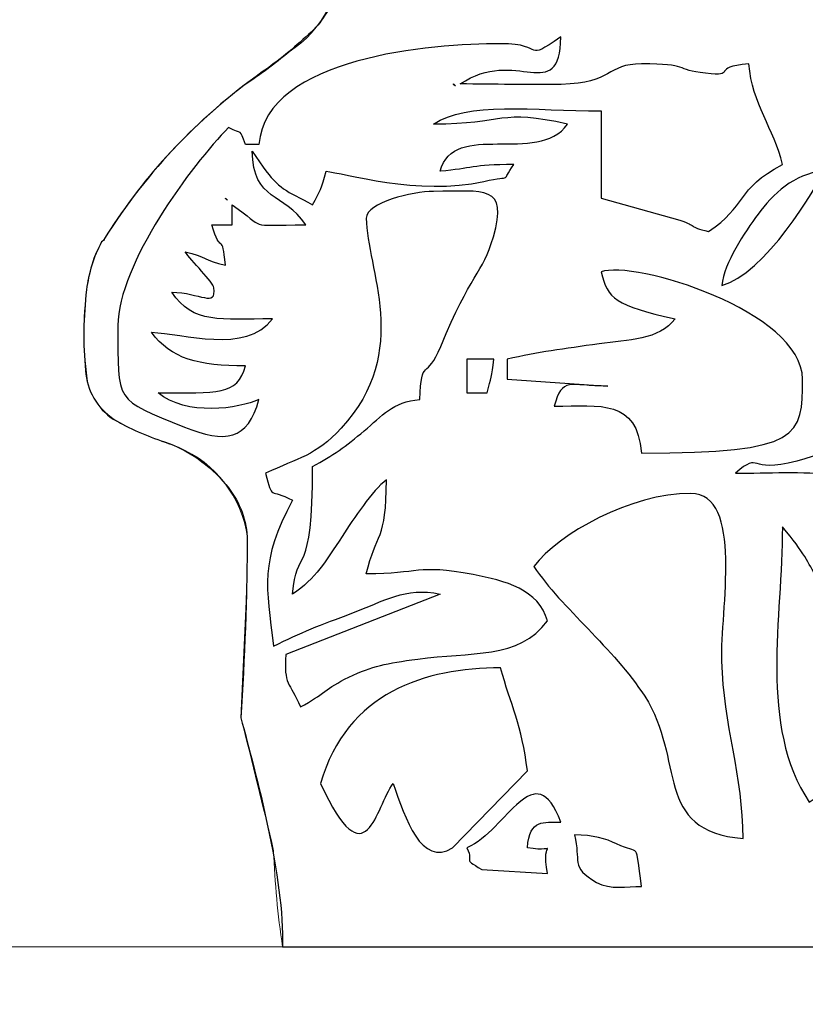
# Model space of a CAD drawing. Header units: centimetres. Extents: x -46.3 to 43.9, y -17.5 to 19.3.
# Tile 239 of 256: x 2.2 to 4, y -2.6 to -0.4. Entities that reach past the tile are written whole.
import ezdxf

# ---------------------------------------------------------------- set-up
doc = ezdxf.new("R2010")
doc.units = ezdxf.units.CM
doc.header["$MEASUREMENT"] = 0
doc.layers.add('Layer 1', color=7, linetype='Continuous')

msp = doc.modelspace()

# ---------------------------------------------------------------- linework, layer by layer
at = {"layer": 'Layer 1', "color": 1, "lineweight": 0}
msp.add_open_spline([(12.10237, -3.84884), (12.10237, -3.84884), (10.83118, -3.84884), (10.83118, -3.84884), (10.83118, -3.84884), (10.83118, -3.84884), (10.83118, -2.44164), (10.83118, -2.44164), (10.83118, -2.44164), (10.83118, -2.44164), (5.52797, -2.44164), (5.52797, -2.44164), (5.52797, -2.44164), (5.52797, -2.44164), (5.49758, -2.34084), (5.49758, -2.34084), (5.49758, -2.34084), (5.49758, -2.34084), (5.49998, -2.27764), (5.49998, -2.27764), (5.49998, -2.27764), (5.49316, -2.24532), (5.48621, -2.21089), (5.47998, -2.17844), (5.47998, -2.17844), (5.47998, -2.17844), (5.48398, -2.14164), (5.48398, -2.14164), (5.48398, -2.14164), (5.48398, -2.14164), (5.48558, -2.14164), (5.48558, -2.14164), (5.48558, -2.14164), (5.49482, -2.10071), (5.49751, -2.05854), (5.49278, -2.01684), (5.49278, -2.01684), (5.48905, -1.96502), (5.48425, -1.91327), (5.47838, -1.86164), (5.47838, -1.86164), (5.47623, -1.82327), (5.47619, -1.78481), (5.47838, -1.74644), (5.47838, -1.74644), (5.48048, -1.6784), (5.46875, -1.61065), (5.44398, -1.54724), (5.44398, -1.54724), (5.44398, -1.54724), (5.42079, -1.48964), (5.42079, -1.48964), (5.42079, -1.48964), (5.42079, -1.48964), (5.26798, -1.13124), (5.26798, -1.13124), (5.26798, -1.13124), (5.23552, -1.08431), (5.20057, -1.03915), (5.16318, -0.99604), (5.16318, -0.99604), (5.14619, -0.97242), (5.13152, -0.94721), (5.11919, -0.92084), (5.11919, -0.92084), (5.06345, -0.79874), (5.0135, -0.67408), (4.96958, -0.54724), (4.96958, -0.54724), (4.91159, -0.39307), (4.83386, -0.24707), (4.73838, -0.11284), (4.73838, -0.11284), (4.68415, -0.03339), (4.62925, 0.0455), (4.57358, 0.12396), (4.57358, 0.12396), (4.52622, 0.18681), (4.47353, 0.24548), (4.41598, 0.29916), (4.41598, 0.29916), (4.38631, 0.32476), (4.35326, 0.34616), (4.31758, 0.36235), (4.31758, 0.36235), (4.31758, 0.36235), (3.77278, 0.62716), (3.77278, 0.62716), (3.77278, 0.62716), (3.7367, 0.65432), (3.70149, 0.6826), (3.66719, 0.71195), (3.66719, 0.71195), (3.63869, 0.73974), (3.61273, 0.76999), (3.58959, 0.80236), (3.58959, 0.80236), (3.51824, 0.87572), (3.43847, 0.94043), (3.35199, 0.99515), (3.35199, 0.99515), (3.29912, 1.02509), (3.23913, 1.04006), (3.17838, 1.03915), (3.17838, 1.03915), (3.09016, 1.04218), (3.00211, 1.02951), (2.91838, 1.00156), (2.91838, 1.00156), (2.84973, 0.97185), (2.79634, 0.9152), (2.77118, 0.84475), (2.77118, 0.84475), (2.73055, 0.75152), (2.70366, 0.65289), (2.69118, 0.55196), (2.69118, 0.55196), (2.69093, 0.52842), (2.6954, 0.50507), (2.70398, 0.48316), (2.70398, 0.48316), (2.73002, 0.43271), (2.75941, 0.38406), (2.79198, 0.33756), (2.79198, 0.33756), (2.83315, 0.26978), (2.86597, 0.19726), (2.88959, 0.12156), (2.88959, 0.12156), (2.88959, 0.12156), (2.90078, 0.10876), (2.90078, 0.10876), (2.90078, 0.10876), (2.90078, 0.10876), (2.91438, 0.09756), (2.91438, 0.09756), (2.91438, 0.09756), (2.91438, 0.09756), (2.93038, 0.09036), (2.93038, 0.09036), (2.93038, 0.09036), (2.93038, 0.09036), (2.94638, 0.08556), (2.94638, 0.08556), (2.94638, 0.08556), (2.94626, 0.04703), (2.93904, 0.00886), (2.92558, -0.02724), (2.92558, -0.02724), (2.91327, -0.09077), (2.911, -0.15585), (2.91919, -0.22004), (2.91919, -0.22004), (2.92258, -0.30943), (2.87826, -0.3938), (2.80318, -0.44244), (2.80318, -0.44244), (2.77095, -0.46929), (2.7373, -0.49439), (2.70238, -0.51764), (2.70238, -0.51764), (2.57744, -0.61253), (2.47107, -0.72967), (2.38878, -0.86324), (2.38878, -0.86324), (2.38878, -0.86324), (2.38398, -0.86724), (2.38398, -0.86724), (2.38398, -0.86724), (2.36666, -0.89806), (2.356, -0.93212), (2.35199, -0.96724), (2.35199, -0.96724), (2.34158, -1.04), (2.34252, -1.11391), (2.35438, -1.18644), (2.35438, -1.18644), (2.35438, -1.18644), (2.35998, -1.20164), (2.35998, -1.20164), (2.35998, -1.20164), (2.36999, -1.22421), (2.38564, -1.2439), (2.40558, -1.25844), (2.40558, -1.25844), (2.41584, -1.26715), (2.42775, -1.27358), (2.43999, -1.27924), (2.43999, -1.27924), (2.47779, -1.29679), (2.51653, -1.31222), (2.55598, -1.32564), (2.55598, -1.32564), (2.63901, -1.36092), (2.69724, -1.43719), (2.71039, -1.52644), (2.71039, -1.52644), (2.7097, -1.66122), (2.70491, -1.79596), (2.69598, -1.93044), (2.69598, -1.93044), (2.72087, -2.02916), (2.74516, -2.12822), (2.76878, -2.22724), (2.76878, -2.22724), (2.77119, -2.29904), (2.77785, -2.37064), (2.78878, -2.44164), (2.78878, -2.44164), (2.78878, -2.44164), (-4.6224, -2.44164), (-4.6224, -2.44164), (-4.6224, -2.44164), (-4.6224, -2.44164), (-4.9296, -2.44324), (-4.9296, -2.44324), (-4.9296, -2.44324), (-4.93638, -2.43151), (-4.94357, -2.42003), (-4.95121, -2.40884), (-4.95121, -2.40884), (-4.88448, -2.40053), (-4.81864, -2.38631), (-4.75441, -2.36644), (-4.75441, -2.36644), (-4.73464, -2.35074), (-4.71745, -2.33207), (-4.7032, -2.31124), (-4.7032, -2.31124), (-4.67965, -2.28614), (-4.65305, -2.26409), (-4.624, -2.24564), (-4.624, -2.24564), (-4.62162, -2.19421), (-4.62963, -2.14284), (-4.6472, -2.09444), (-4.6472, -2.09444), (-4.65106, -2.09131), (-4.65504, -2.08835), (-4.6592, -2.08564), (-4.6592, -2.08564), (-4.67139, -2.08175), (-4.68401, -2.07931), (-4.6968, -2.07924), (-4.6968, -2.07924), (-4.69171, -2.04454), (-4.7022, -2.00937), (-4.7256, -1.98324), (-4.7256, -1.98324), (-4.73203, -1.97834), (-4.7388, -1.97391), (-4.7464, -1.97124), (-4.7464, -1.97124), (-4.76448, -1.96521), (-4.78395, -1.96486), (-4.8024, -1.96964), (-4.8024, -1.96964), (-4.84599, -1.97808), (-4.88884, -1.99001), (-4.93041, -2.00564), (-4.93041, -2.00564), (-4.96868, -2.01413), (-5.00631, -2.02519), (-5.0432, -2.03844), (-5.0432, -2.03844), (-5.05588, -2.04464), (-5.06748, -2.05272), (-5.0784, -2.06164), (-5.0784, -2.06164), (-5.09128, -2.06136), (-5.10417, -2.06234), (-5.11681, -2.06484), (-5.11681, -2.06484), (-5.11892, -2.05492), (-5.1222, -2.04528), (-5.1264, -2.03604), (-5.1264, -2.03604), (-5.14238, -2.00665), (-5.16389, -1.98065), (-5.1896, -1.95924), (-5.1896, -1.95924), (-5.25323, -1.90095), (-5.31102, -1.83659), (-5.3624, -1.76724), (-5.3624, -1.76724), (-5.40353, -1.71734), (-5.45611, -1.67805), (-5.516, -1.65364), (-5.516, -1.65364), (-5.54581, -1.6375), (-5.57312, -1.6171), (-5.5968, -1.59284), (-5.5968, -1.59284), (-5.62189, -1.56335), (-5.64773, -1.53451), (-5.6744, -1.50644), (-5.6744, -1.50644), (-5.71288, -1.47899), (-5.75156, -1.45179), (-5.7904, -1.42484), (-5.7904, -1.42484), (-5.85455, -1.36308), (-5.92154, -1.30434), (-5.9912, -1.24884), (-5.9912, -1.24884), (-5.9912, -1.24884), (-6.1016, -1.15204), (-6.1016, -1.15204), (-6.1016, -1.15204), (-6.1016, -1.15204), (-6.148, -1.11604), (-6.148, -1.11604), (-6.148, -1.11604), (-6.148, -1.11604), (-6.5112, -0.80484), (-6.5112, -0.80484), (-6.5112, -0.80484), (-6.48044, -0.77462), (-6.45656, -0.73809), (-6.4416, -0.69764), (-6.4416, -0.69764), (-6.42682, -0.62236), (-6.45941, -0.54586), (-6.5232, -0.50324), (-6.5232, -0.50324), (-6.56465, -0.47123), (-6.61119, -0.44642), (-6.6608, -0.42964), (-6.6608, -0.42964), (-6.6484, -0.39003), (-6.64666, -0.34787), (-6.6552, -0.30724), (-6.6552, -0.30724), (-6.6552, -0.30724), (-6.65999, -0.30084), (-6.65999, -0.30084), (-6.65999, -0.30084), (-6.65999, -0.30084), (-6.664, -0.29364), (-6.664, -0.29364), (-6.664, -0.29364), (-6.664, -0.29364), (-6.6696, -0.28804), (-6.6696, -0.28804), (-6.6696, -0.28804), (-6.6696, -0.28804), (-6.6808, -0.28004), (-6.6808, -0.28004), (-6.6808, -0.28004), (-6.69686, -0.27718), (-6.71219, -0.27128), (-6.7264, -0.26324), (-6.7264, -0.26324), (-6.78584, -0.22528), (-6.8216, -0.15937), (-6.8208, -0.08884), (-6.8208, -0.08884), (-6.81836, -0.04897), (-6.81438, -0.0092), (-6.8088, 0.03036), (-6.8088, 0.03036), (-6.8088, 0.03036), (-6.8104, 0.04636), (-6.8104, 0.04636), (-6.8104, 0.04636), (-6.81211, 0.05672), (-6.81491, 0.06685), (-6.81841, 0.07676), (-6.81841, 0.07676), (-6.81841, 0.07676), (-6.8264, 0.09516), (-6.8264, 0.09516), (-6.8264, 0.09516), (-6.83405, 0.10772), (-6.84264, 0.11973), (-6.8528, 0.13036), (-6.8528, 0.13036), (-6.88189, 0.15508), (-6.91528, 0.17422), (-6.95121, 0.18716), (-6.95121, 0.18716), (-7.01845, 0.21438), (-7.0899, 0.2299), (-7.1624, 0.23276), (-7.1624, 0.23276), (-7.25694, 0.23998), (-7.35204, 0.23182), (-7.444, 0.20876), (-7.444, 0.20876), (-7.46727, 0.20096), (-7.49004, 0.1917), (-7.512, 0.18076), (-7.512, 0.18076), (-7.54963, 0.15582), (-7.58646, 0.12968), (-7.6224, 0.10236), (-7.6224, 0.10236), (-7.6224, 0.10236), (-7.644, 0.08876), (-7.644, 0.08876), (-7.644, 0.08876), (-7.71585, 0.02923), (-7.76153, -0.05604), (-7.7712, -0.14884), (-7.7712, -0.14884), (-7.7868, -0.2467), (-7.79054, -0.34608), (-7.78241, -0.44484), (-7.78241, -0.44484), (-7.77541, -0.48966), (-7.7565, -0.53181), (-7.72721, -0.56644), (-7.72721, -0.56644), (-7.72721, -0.56644), (-7.656, -0.63924), (-7.656, -0.63924), (-7.656, -0.63924), (-7.64233, -0.65489), (-7.63099, -0.67249), (-7.624, -0.69204), (-7.624, -0.69204), (-7.624, -0.69204), (-7.6224, -0.70564), (-7.6224, -0.70564), (-7.6224, -0.70564), (-7.62335, -0.71392), (-7.62574, -0.72191), (-7.62881, -0.72964), (-7.62881, -0.72964), (-7.62881, -0.72964), (-7.6336, -0.74004), (-7.6336, -0.74004), (-7.6336, -0.74004), (-7.63839, -0.7477), (-7.64347, -0.75516), (-7.6488, -0.76244), (-7.6488, -0.76244), (-7.65757, -0.77158), (-7.66694, -0.78011), (-7.6768, -0.78804), (-7.6768, -0.78804), (-7.82567, -0.8521), (-7.95229, -0.95869), (-8.0408, -1.09444), (-8.0408, -1.09444), (-8.07039, -1.14312), (-8.0945, -1.1949), (-8.1128, -1.24884), (-8.1128, -1.24884), (-8.1486, -1.34061), (-8.17387, -1.43616), (-8.188, -1.53364), (-8.188, -1.53364), (-8.18863, -1.54862), (-8.18751, -1.56358), (-8.1856, -1.57844), (-8.1856, -1.57844), (-8.1856, -1.57844), (-8.18079, -1.59044), (-8.18079, -1.59044), (-8.18079, -1.59044), (-8.17973, -1.59842), (-8.17882, -1.60641), (-8.1784, -1.61444), (-8.1784, -1.61444), (-8.1784, -1.61444), (-8.18, -1.63844), (-8.18, -1.63844), (-8.18, -1.63844), (-8.20484, -1.70786), (-8.21862, -1.78075), (-8.2208, -1.85444), (-8.2208, -1.85444), (-8.2208, -1.85444), (-8.2208, -2.41764), (-8.2208, -2.41764), (-8.2208, -2.41764), (-8.22022, -2.42597), (-8.2179, -2.43406), (-8.2144, -2.44164), (-8.2144, -2.44164), (-8.2144, -2.44164), (-14.2144, -2.44164), (-14.2144, -2.44164), (-14.2144, -2.44164), (-14.2144, -2.44164), (-14.2144, -3.84884), (-14.2144, -3.84884), (-14.2144, -3.84884), (-14.2144, -3.84884), (-15.44479, -3.84884), (-15.44479, -3.84884), (-15.44479, -3.84884), (-15.44479, -3.84884), (-15.44479, 4.42395), (-15.44479, 4.42395), (-15.44479, 4.42395), (-15.44479, 4.42395), (12.10237, 4.42395), (12.10237, 4.42395), (12.10237, 4.42395), (12.10237, 4.42395), (12.10237, -3.84884), (12.10237, -3.84884)], degree=3, knots=[0, 0, 0, 0, 0.007874, 0.007874, 0.007874, 0.007874, 0.015748, 0.015748, 0.015748, 0.015748, 0.023622, 0.023622, 0.023622, 0.023622, 0.0314961, 0.0314961, 0.0314961, 0.0314961, 0.0393701, 0.0393701, 0.0393701, 0.0393701, 0.0472441, 0.0472441, 0.0472441, 0.0472441, 0.0551181, 0.0551181, 0.0551181, 0.0551181, 0.0629921, 0.0629921, 0.0629921, 0.0629921, 0.0708661, 0.0708661, 0.0708661, 0.0708661, 0.0787402, 0.0787402, 0.0787402, 0.0787402, 0.0866142, 0.0866142, 0.0866142, 0.0866142, 0.0944882, 0.0944882, 0.0944882, 0.0944882, 0.1023622, 0.1023622, 0.1023622, 0.1023622, 0.1102362, 0.1102362, 0.1102362, 0.1102362, 0.1181102, 0.1181102, 0.1181102, 0.1181102, 0.1259843, 0.1259843, 0.1259843, 0.1259843, 0.1338583, 0.1338583, 0.1338583, 0.1338583, 0.1417323, 0.1417323, 0.1417323, 0.1417323, 0.1496063, 0.1496063, 0.1496063, 0.1496063, 0.1574803, 0.1574803, 0.1574803, 0.1574803, 0.1653543, 0.1653543, 0.1653543, 0.1653543, 0.1732283, 0.1732283, 0.1732283, 0.1732283, 0.1811024, 0.1811024, 0.1811024, 0.1811024, 0.1889764, 0.1889764, 0.1889764, 0.1889764, 0.1968504, 0.1968504, 0.1968504, 0.1968504, 0.2047244, 0.2047244, 0.2047244, 0.2047244, 0.2125984, 0.2125984, 0.2125984, 0.2125984, 0.2204724, 0.2204724, 0.2204724, 0.2204724, 0.2283465, 0.2283465, 0.2283465, 0.2283465, 0.2362205, 0.2362205, 0.2362205, 0.2362205, 0.2440945, 0.2440945, 0.2440945, 0.2440945, 0.2519685, 0.2519685, 0.2519685, 0.2519685, 0.2598425, 0.2598425, 0.2598425, 0.2598425, 0.2677165, 0.2677165, 0.2677165, 0.2677165, 0.2755906, 0.2755906, 0.2755906, 0.2755906, 0.2834646, 0.2834646, 0.2834646, 0.2834646, 0.2913386, 0.2913386, 0.2913386, 0.2913386, 0.2992126, 0.2992126, 0.2992126, 0.2992126, 0.3070866, 0.3070866, 0.3070866, 0.3070866, 0.3149606, 0.3149606, 0.3149606, 0.3149606, 0.3228346, 0.3228346, 0.3228346, 0.3228346, 0.3307087, 0.3307087, 0.3307087, 0.3307087, 0.3385827, 0.3385827, 0.3385827, 0.3385827, 0.3464567, 0.3464567, 0.3464567, 0.3464567, 0.3543307, 0.3543307, 0.3543307, 0.3543307, 0.3622047, 0.3622047, 0.3622047, 0.3622047, 0.3700787, 0.3700787, 0.3700787, 0.3700787, 0.3779528, 0.3779528, 0.3779528, 0.3779528, 0.3858268, 0.3858268, 0.3858268, 0.3858268, 0.3937008, 0.3937008, 0.3937008, 0.3937008, 0.4015748, 0.4015748, 0.4015748, 0.4015748, 0.4094488, 0.4094488, 0.4094488, 0.4094488, 0.4173228, 0.4173228, 0.4173228, 0.4173228, 0.4251969, 0.4251969, 0.4251969, 0.4251969, 0.4330709, 0.4330709, 0.4330709, 0.4330709, 0.4409449, 0.4409449, 0.4409449, 0.4409449, 0.4488189, 0.4488189, 0.4488189, 0.4488189, 0.4566929, 0.4566929, 0.4566929, 0.4566929, 0.4645669, 0.4645669, 0.4645669, 0.4645669, 0.4724409, 0.4724409, 0.4724409, 0.4724409, 0.480315, 0.480315, 0.480315, 0.480315, 0.488189, 0.488189, 0.488189, 0.488189, 0.496063, 0.496063, 0.496063, 0.496063, 0.503937, 0.503937, 0.503937, 0.503937, 0.511811, 0.511811, 0.511811, 0.511811, 0.519685, 0.519685, 0.519685, 0.519685, 0.5275591, 0.5275591, 0.5275591, 0.5275591, 0.5354331, 0.5354331, 0.5354331, 0.5354331, 0.5433071, 0.5433071, 0.5433071, 0.5433071, 0.5511811, 0.5511811, 0.5511811, 0.5511811, 0.5590551, 0.5590551, 0.5590551, 0.5590551, 0.5669291, 0.5669291, 0.5669291, 0.5669291, 0.5748031, 0.5748031, 0.5748031, 0.5748031, 0.5826772, 0.5826772, 0.5826772, 0.5826772, 0.5905512, 0.5905512, 0.5905512, 0.5905512, 0.5984252, 0.5984252, 0.5984252, 0.5984252, 0.6062992, 0.6062992, 0.6062992, 0.6062992, 0.6141732, 0.6141732, 0.6141732, 0.6141732, 0.6220472, 0.6220472, 0.6220472, 0.6220472, 0.6299213, 0.6299213, 0.6299213, 0.6299213, 0.6377953, 0.6377953, 0.6377953, 0.6377953, 0.6456693, 0.6456693, 0.6456693, 0.6456693, 0.6535433, 0.6535433, 0.6535433, 0.6535433, 0.6614173, 0.6614173, 0.6614173, 0.6614173, 0.6692913, 0.6692913, 0.6692913, 0.6692913, 0.6771654, 0.6771654, 0.6771654, 0.6771654, 0.6850394, 0.6850394, 0.6850394, 0.6850394, 0.6929134, 0.6929134, 0.6929134, 0.6929134, 0.7007874, 0.7007874, 0.7007874, 0.7007874, 0.7086614, 0.7086614, 0.7086614, 0.7086614, 0.7165354, 0.7165354, 0.7165354, 0.7165354, 0.7244094, 0.7244094, 0.7244094, 0.7244094, 0.7322835, 0.7322835, 0.7322835, 0.7322835, 0.7401575, 0.7401575, 0.7401575, 0.7401575, 0.7480315, 0.7480315, 0.7480315, 0.7480315, 0.7559055, 0.7559055, 0.7559055, 0.7559055, 0.7637795, 0.7637795, 0.7637795, 0.7637795, 0.7716535, 0.7716535, 0.7716535, 0.7716535, 0.7795276, 0.7795276, 0.7795276, 0.7795276, 0.7874016, 0.7874016, 0.7874016, 0.7874016, 0.7952756, 0.7952756, 0.7952756, 0.7952756, 0.8031496, 0.8031496, 0.8031496, 0.8031496, 0.8110236, 0.8110236, 0.8110236, 0.8110236, 0.8188976, 0.8188976, 0.8188976, 0.8188976, 0.8267717, 0.8267717, 0.8267717, 0.8267717, 0.8346457, 0.8346457, 0.8346457, 0.8346457, 0.8425197, 0.8425197, 0.8425197, 0.8425197, 0.8503937, 0.8503937, 0.8503937, 0.8503937, 0.8582677, 0.8582677, 0.8582677, 0.8582677, 0.8661417, 0.8661417, 0.8661417, 0.8661417, 0.8740157, 0.8740157, 0.8740157, 0.8740157, 0.8818898, 0.8818898, 0.8818898, 0.8818898, 0.8897638, 0.8897638, 0.8897638, 0.8897638, 0.8976378, 0.8976378, 0.8976378, 0.8976378, 0.9055118, 0.9055118, 0.9055118, 0.9055118, 0.9133858, 0.9133858, 0.9133858, 0.9133858, 0.9212598, 0.9212598, 0.9212598, 0.9212598, 0.9291339, 0.9291339, 0.9291339, 0.9291339, 0.9370079, 0.9370079, 0.9370079, 0.9370079, 0.9448819, 0.9448819, 0.9448819, 0.9448819, 0.9527559, 0.9527559, 0.9527559, 0.9527559, 0.9606299, 0.9606299, 0.9606299, 0.9606299, 0.9685039, 0.9685039, 0.9685039, 0.9685039, 0.976378, 0.976378, 0.976378, 0.976378, 0.984252, 0.984252, 0.984252, 0.984252, 1, 1, 1, 1], dxfattribs=at)
at = {"layer": 'Layer 1'}
for points, knots in [([(2.69567, -1.93033), (2.69567, -1.93033), (2.70729, -1.6699), (2.70729, -1.6699), (2.70729, -1.6699), (2.70877, -1.62186), (2.70955, -1.5738), (2.70962, -1.52573), (2.70962, -1.52573), (2.70687, -1.4825), (2.69, -1.44136), (2.66156, -1.40869), (2.66156, -1.40869), (2.6256, -1.3651), (2.57844, -1.33213), (2.52514, -1.31335), (2.52514, -1.31335), (2.48516, -1.30086), (2.44667, -1.28397), (2.41043, -1.26297), (2.41043, -1.26297), (2.37423, -1.23822), (2.35139, -1.1982), (2.34842, -1.15445), (2.34842, -1.15445), (2.34272, -1.09434), (2.3435, -1.0338), (2.35074, -0.97386), (2.35074, -0.97386), (2.35521, -0.93647), (2.36651, -0.9002), (2.38407, -0.86689), (2.38407, -0.86689), (2.38736, -0.86532), (2.39003, -0.86262), (2.39105, -0.85914), (2.39105, -0.85914), (2.48557, -0.70829), (2.6101, -0.57848), (2.7569, -0.47779), (2.7569, -0.47779), (2.79251, -0.45153), (2.82642, -0.42306), (2.85844, -0.39253), (2.85844, -0.39253), (2.88346, -0.3662), (2.90133, -0.33392), (2.91037, -0.29874), (2.91037, -0.29874), (2.91664, -0.26528), (2.91873, -0.23117), (2.91657, -0.1972), (2.91657, -0.1972), (2.91331, -0.15541), (2.91331, -0.11342), (2.91657, -0.07163), (2.91657, -0.07163), (2.92126, -0.04187), (2.92853, -0.01256), (2.93827, 0.01595), (2.93827, 0.01595), (2.94362, 0.03882), (2.94622, 0.06223), (2.94602, 0.08571), (2.94602, 0.08571), (2.92295, 0.08896), (2.90233, 0.10195), (2.88944, 0.12137), (2.88944, 0.12137), (2.88059, 0.14258), (2.87308, 0.16432), (2.86696, 0.18648), (2.86696, 0.18648), (2.83946, 0.25655), (2.80382, 0.32314), (2.76078, 0.3849), (2.76078, 0.3849), (2.73934, 0.41631), (2.72018, 0.44921), (2.70342, 0.48334), (2.70342, 0.48334), (2.69202, 0.51022), (2.68825, 0.53972), (2.69257, 0.5686), (2.69257, 0.5686), (2.70144, 0.63977), (2.71915, 0.70954), (2.74527, 0.77633), (2.74527, 0.77633), (2.75849, 0.81285), (2.77323, 0.84879), (2.78945, 0.88407), (2.78945, 0.88407), (2.82083, 0.94523), (2.87608, 0.99067), (2.94215, 1.00964), (2.94215, 1.00964), (3.03627, 1.03798), (3.13513, 1.04694), (3.23281, 1.03599), (3.23281, 1.03599), (3.28488, 1.02818), (3.33445, 1.00856), (3.37776, 0.97863), (3.37776, 0.97863), (3.45416, 0.92742), (3.52506, 0.86846), (3.58936, 0.80268), (3.58936, 0.80268), (3.61231, 0.77011), (3.63827, 0.73974), (3.66687, 0.712), (3.66687, 0.712), (3.70093, 0.68252), (3.7361, 0.65434), (3.77229, 0.62751), (3.77229, 0.62751), (3.77229, 0.62751), (4.31718, 0.36242), (4.31718, 0.36242), (4.31718, 0.36242), (4.36125, 0.34226), (4.40141, 0.31444), (4.43578, 0.28026), (4.43578, 0.28026), (4.50214, 0.21552), (4.56162, 0.1441), (4.61328, 0.06711), (4.61328, 0.06711), (4.69893, -0.0509), (4.77961, -0.17243), (4.85511, -0.29719), (4.85511, -0.29719), (4.91252, -0.40491), (4.961, -0.51716), (5.00005, -0.63281), (5.00005, -0.63281), (5.03733, -0.72957), (5.07688, -0.82547), (5.11864, -0.92037), (5.11864, -0.92037), (5.139, -0.96401), (5.16593, -1.00426), (5.19848, -1.03974), (5.19848, -1.03974), (5.22387, -1.06834), (5.24694, -1.09893), (5.26746, -1.1312), (5.26746, -1.1312), (5.26746, -1.1312), (5.42016, -1.4893), (5.42016, -1.4893), (5.42016, -1.4893), (5.43642, -1.52736), (5.45091, -1.56616), (5.46356, -1.60557), (5.46356, -1.60557), (5.47583, -1.66729), (5.48025, -1.73031), (5.47674, -1.79314), (5.47674, -1.79314), (5.47623, -1.83876), (5.47907, -1.88436), (5.48527, -1.92956), (5.48527, -1.92956), (5.49088, -1.96834), (5.49424, -2.00743), (5.49534, -2.0466), (5.49534, -2.0466), (5.49484, -2.07635), (5.4912, -2.10597), (5.48449, -2.13496), (5.48449, -2.13496), (5.48449, -2.13496), (5.47984, -2.17837), (5.47984, -2.17837), (5.47984, -2.17837), (5.50248, -2.27918), (5.50394, -2.40676), (5.52757, -2.44164), (5.52757, -2.44164), (5.52757, -2.44164), (2.78837, -2.44164), (2.78837, -2.44164), (2.78837, -2.44164), (2.79359, -2.29109), (2.72782, -2.05097), (2.69567, -1.93033), (2.69567, -1.93033), (2.69567, -1.93033), (2.69567, -1.93033), (2.69567, -1.93033)], [0, 0, 0, 0, 0.0204082, 0.0204082, 0.0204082, 0.0204082, 0.0408163, 0.0408163, 0.0408163, 0.0408163, 0.0612245, 0.0612245, 0.0612245, 0.0612245, 0.0816327, 0.0816327, 0.0816327, 0.0816327, 0.1020408, 0.1020408, 0.1020408, 0.1020408, 0.122449, 0.122449, 0.122449, 0.122449, 0.1428571, 0.1428571, 0.1428571, 0.1428571, 0.1632653, 0.1632653, 0.1632653, 0.1632653, 0.1836735, 0.1836735, 0.1836735, 0.1836735, 0.2040816, 0.2040816, 0.2040816, 0.2040816, 0.2244898, 0.2244898, 0.2244898, 0.2244898, 0.244898, 0.244898, 0.244898, 0.244898, 0.2653061, 0.2653061, 0.2653061, 0.2653061, 0.2857143, 0.2857143, 0.2857143, 0.2857143, 0.3061224, 0.3061224, 0.3061224, 0.3061224, 0.3265306, 0.3265306, 0.3265306, 0.3265306, 0.3469388, 0.3469388, 0.3469388, 0.3469388, 0.3673469, 0.3673469, 0.3673469, 0.3673469, 0.3877551, 0.3877551, 0.3877551, 0.3877551, 0.4081633, 0.4081633, 0.4081633, 0.4081633, 0.4285714, 0.4285714, 0.4285714, 0.4285714, 0.4489796, 0.4489796, 0.4489796, 0.4489796, 0.4693878, 0.4693878, 0.4693878, 0.4693878, 0.4897959, 0.4897959, 0.4897959, 0.4897959, 0.5102041, 0.5102041, 0.5102041, 0.5102041, 0.5306122, 0.5306122, 0.5306122, 0.5306122, 0.5510204, 0.5510204, 0.5510204, 0.5510204, 0.5714286, 0.5714286, 0.5714286, 0.5714286, 0.5918367, 0.5918367, 0.5918367, 0.5918367, 0.6122449, 0.6122449, 0.6122449, 0.6122449, 0.6326531, 0.6326531, 0.6326531, 0.6326531, 0.6530612, 0.6530612, 0.6530612, 0.6530612, 0.6734694, 0.6734694, 0.6734694, 0.6734694, 0.6938776, 0.6938776, 0.6938776, 0.6938776, 0.7142857, 0.7142857, 0.7142857, 0.7142857, 0.7346939, 0.7346939, 0.7346939, 0.7346939, 0.755102, 0.755102, 0.755102, 0.755102, 0.7755102, 0.7755102, 0.7755102, 0.7755102, 0.7959184, 0.7959184, 0.7959184, 0.7959184, 0.8163265, 0.8163265, 0.8163265, 0.8163265, 0.8367347, 0.8367347, 0.8367347, 0.8367347, 0.8571429, 0.8571429, 0.8571429, 0.8571429, 0.877551, 0.877551, 0.877551, 0.877551, 0.8979592, 0.8979592, 0.8979592, 0.8979592, 0.9183673, 0.9183673, 0.9183673, 0.9183673, 0.9387755, 0.9387755, 0.9387755, 0.9387755, 0.9591837, 0.9591837, 0.9591837, 0.9591837, 1, 1, 1, 1]), ([(3.27569, -0.4241), (3.38186, -0.4241), (3.32335, -0.46757), (3.41066, -0.4091), (3.41066, -0.4091), (3.40721, -0.56372), (3.30819, -0.42898), (3.18572, -0.51408), (3.18572, -0.51408), (3.25998, -0.51408), (3.33788, -0.51656), (3.41154, -0.51496), (3.41154, -0.51496), (3.52664, -0.51246), (3.51251, -0.46908), (3.5906, -0.46908), (3.5906, -0.46908), (3.69863, -0.46908), (3.66382, -0.48239), (3.73388, -0.4902), (3.73388, -0.4902), (3.80758, -0.49843), (3.7415, -0.47649), (3.83054, -0.46908), (3.83054, -0.46908), (3.83808, -0.55977), (3.8867, -0.61325), (3.90551, -0.69402), (3.90551, -0.69402), (3.8017, -0.74895), (3.8256, -0.78703), (3.74056, -0.84398), (3.74056, -0.84398), (3.69287, -0.83124), (3.71725, -0.83274), (3.6764, -0.81816), (3.6764, -0.81816), (3.6764, -0.81816), (3.50063, -0.769), (3.50063, -0.769), (3.50063, -0.769), (3.50063, -0.769), (3.50063, -0.57406), (3.50063, -0.57406), (3.50063, -0.57406), (3.34968, -0.57406), (3.19981, -0.55257), (3.12574, -0.60405), (3.12574, -0.60405), (3.28506, -0.60405), (3.27366, -0.56864), (3.42565, -0.60405), (3.42565, -0.60405), (3.35757, -0.69697), (3.17154, -0.59365), (3.14074, -0.70902), (3.14074, -0.70902), (3.21305, -0.703), (3.21092, -0.69402), (3.30568, -0.69402), (3.30568, -0.69402), (3.27371, -0.73766), (3.30914, -0.7155), (3.23838, -0.73168), (3.23838, -0.73168), (3.09308, -0.76491), (2.92269, -0.71209), (2.88581, -0.70902), (2.88581, -0.70902), (2.87662, -0.74845), (2.87218, -0.75309), (2.85582, -0.784), (2.85582, -0.784), (2.79533, -0.75199), (2.78067, -0.74862), (2.74523, -0.69963), (2.74523, -0.69963), (2.74523, -0.69963), (2.72086, -0.66403), (2.72086, -0.66403), (2.72086, -0.66403), (2.7234, -0.77815), (2.79114, -0.75478), (2.84082, -0.82898), (2.84082, -0.82898), (2.69957, -0.82898), (2.75848, -0.83931), (2.67587, -0.784), (2.67587, -0.784), (2.67587, -0.784), (2.67587, -0.82898), (2.67587, -0.82898), (2.67587, -0.82898), (2.67587, -0.82898), (2.63089, -0.82898), (2.63089, -0.82898), (2.63089, -0.82898), (2.64949, -0.89865), (2.65449, -0.84224), (2.66087, -0.91895), (2.66087, -0.91895), (2.61433, -0.90811), (2.61744, -0.89981), (2.5709, -0.88896), (2.5709, -0.88896), (2.58373, -0.90813), (2.63414, -0.95781), (2.63545, -0.96939), (2.63545, -0.96939), (2.64052, -1.01413), (2.60445, -0.98035), (2.54091, -0.97894), (2.54091, -0.97894), (2.58948, -1.05147), (2.65041, -1.03892), (2.76584, -1.03892), (2.76584, -1.03892), (2.7074, -1.11869), (2.56556, -1.07046), (2.49592, -1.06891), (2.49592, -1.06891), (2.53949, -1.12838), (2.60059, -1.14389), (2.70586, -1.14389), (2.70586, -1.14389), (2.68797, -1.21089), (2.64296, -1.20387), (2.51092, -1.20387), (2.51092, -1.20387), (2.5718, -1.25679), (2.69249, -1.23968), (2.73585, -1.21887), (2.73585, -1.21887), (2.71141, -1.31042), (2.66022, -1.31748), (2.56935, -1.28062), (2.56935, -1.28062), (2.41249, -1.217), (2.42095, -1.22803), (2.42095, -1.05392), (2.42095, -1.05392), (2.42095, -0.91716), (2.58583, -0.6946), (2.66801, -0.61119), (2.66801, -0.61119), (2.70115, -0.62815), (2.69066, -0.61263), (2.70586, -0.64903), (2.70586, -0.64903), (2.70586, -0.64903), (2.73585, -0.64903), (2.73585, -0.64903), (2.73585, -0.64903), (2.75212, -0.45357), (3.1225, -0.4241), (3.27569, -0.4241), (3.27569, -0.4241), (3.27569, -0.4241), (3.27569, -0.4241), (3.27569, -0.4241), (3.27569, -0.4241), (3.27569, -0.4241), (3.27569, -0.4241), (3.27569, -0.4241)], [0, 0, 0, 0, 0.0238095, 0.0238095, 0.0238095, 0.0238095, 0.047619, 0.047619, 0.047619, 0.047619, 0.0714286, 0.0714286, 0.0714286, 0.0714286, 0.0952381, 0.0952381, 0.0952381, 0.0952381, 0.1190476, 0.1190476, 0.1190476, 0.1190476, 0.1428571, 0.1428571, 0.1428571, 0.1428571, 0.1666667, 0.1666667, 0.1666667, 0.1666667, 0.1904762, 0.1904762, 0.1904762, 0.1904762, 0.2142857, 0.2142857, 0.2142857, 0.2142857, 0.2380952, 0.2380952, 0.2380952, 0.2380952, 0.2619048, 0.2619048, 0.2619048, 0.2619048, 0.2857143, 0.2857143, 0.2857143, 0.2857143, 0.3095238, 0.3095238, 0.3095238, 0.3095238, 0.3333333, 0.3333333, 0.3333333, 0.3333333, 0.3571429, 0.3571429, 0.3571429, 0.3571429, 0.3809524, 0.3809524, 0.3809524, 0.3809524, 0.4047619, 0.4047619, 0.4047619, 0.4047619, 0.4285714, 0.4285714, 0.4285714, 0.4285714, 0.452381, 0.452381, 0.452381, 0.452381, 0.4761905, 0.4761905, 0.4761905, 0.4761905, 0.5, 0.5, 0.5, 0.5, 0.5238095, 0.5238095, 0.5238095, 0.5238095, 0.547619, 0.547619, 0.547619, 0.547619, 0.5714286, 0.5714286, 0.5714286, 0.5714286, 0.5952381, 0.5952381, 0.5952381, 0.5952381, 0.6190476, 0.6190476, 0.6190476, 0.6190476, 0.6428571, 0.6428571, 0.6428571, 0.6428571, 0.6666667, 0.6666667, 0.6666667, 0.6666667, 0.6904762, 0.6904762, 0.6904762, 0.6904762, 0.7142857, 0.7142857, 0.7142857, 0.7142857, 0.7380952, 0.7380952, 0.7380952, 0.7380952, 0.7619048, 0.7619048, 0.7619048, 0.7619048, 0.7857143, 0.7857143, 0.7857143, 0.7857143, 0.8095238, 0.8095238, 0.8095238, 0.8095238, 0.8333333, 0.8333333, 0.8333333, 0.8333333, 0.8571429, 0.8571429, 0.8571429, 0.8571429, 0.8809524, 0.8809524, 0.8809524, 0.8809524, 0.9047619, 0.9047619, 0.9047619, 0.9047619, 0.9285714, 0.9285714, 0.9285714, 0.9285714, 0.952381, 0.952381, 0.952381, 0.952381, 1, 1, 1, 1]), ([(3.17073, -0.51408), (3.16924, -0.51556), (3.17491, -0.51825), (3.1752, -0.51854), (3.1752, -0.51854), (3.1752, -0.51854), (3.17073, -0.51408), (3.17073, -0.51408), (3.17073, -0.51408), (3.17073, -0.51408), (3.17073, -0.51408), (3.17073, -0.51408)], [0, 0, 0, 0, 0.25, 0.25, 0.25, 0.25, 0.5, 0.5, 0.5, 0.5, 1, 1, 1, 1]), ([(3.77055, -0.96394), (3.77475, -0.91351), (3.82109, -0.84568), (3.85127, -0.80473), (3.85127, -0.80473), (3.88346, -0.76104), (3.93202, -0.7143), (3.99549, -0.70902), (3.99549, -0.70902), (3.98669, -0.74198), (3.86206, -0.94262), (3.77055, -0.96394), (3.77055, -0.96394), (3.77055, -0.96394), (3.77055, -0.96394), (3.77055, -0.96394)], [0, 0, 0, 0, 0.2, 0.2, 0.2, 0.2, 0.4, 0.4, 0.4, 0.4, 0.6, 0.6, 0.6, 0.6, 1, 1, 1, 1]), ([(2.97578, -0.81399), (2.97578, -0.77896), (3.07912, -0.754), (3.12574, -0.754), (3.12574, -0.754), (3.24015, -0.754), (3.29331, -0.7378), (3.25963, -0.85567), (3.25963, -0.85567), (3.23566, -0.93955), (3.20866, -0.9362), (3.14231, -1.10048), (3.14231, -1.10048), (3.11106, -1.17788), (3.09791, -1.12199), (3.09575, -1.21887), (3.09575, -1.21887), (3.03363, -1.22404), (3.01117, -1.25571), (2.97108, -1.28914), (2.97108, -1.28914), (2.93074, -1.32278), (2.90041, -1.34523), (2.85582, -1.36882), (2.85582, -1.36882), (2.85582, -1.62434), (2.81986, -1.54519), (2.81083, -1.65374), (2.81083, -1.65374), (2.86424, -1.61798), (2.88401, -1.58217), (2.92175, -1.52473), (2.92175, -1.52473), (2.94759, -1.48537), (2.98946, -1.42175), (3.02077, -1.39881), (3.02077, -1.39881), (3.02077, -1.536), (2.99746, -1.51569), (2.97578, -1.60875), (2.97578, -1.60875), (3.09591, -1.60875), (3.08692, -1.58624), (3.21422, -1.61016), (3.21422, -1.61016), (3.28548, -1.62354), (3.36196, -1.64368), (3.38067, -1.71373), (3.38067, -1.71373), (3.31754, -1.79989), (3.20737, -1.78243), (3.09087, -1.79882), (3.09087, -1.79882), (3.01814, -1.80905), (2.99192, -1.81347), (2.93663, -1.83953), (2.93663, -1.83953), (2.88458, -1.86406), (2.88121, -1.87826), (2.82869, -1.9058), (2.82869, -1.9058), (2.80374, -1.84879), (2.79131, -1.85784), (2.79583, -1.7887), (2.79583, -1.7887), (2.79583, -1.7887), (3.14074, -1.65374), (3.14074, -1.65374), (3.14074, -1.65374), (3.06231, -1.63713), (3.01566, -1.66955), (2.9435, -1.69644), (2.9435, -1.69644), (2.87442, -1.72218), (2.8291, -1.73896), (2.76841, -1.77035), (2.76841, -1.77035), (2.75227, -1.63389), (2.73692, -1.5835), (2.81083, -1.4438), (2.81083, -1.4438), (2.75757, -1.41562), (2.76757, -1.44646), (2.75085, -1.38382), (2.75085, -1.38382), (2.82354, -1.34895), (2.86243, -1.34536), (2.91992, -1.28296), (2.91992, -1.28296), (3.07842, -1.11094), (2.97578, -0.92559), (2.97578, -0.81399), (2.97578, -0.81399), (2.97578, -0.81399), (2.97578, -0.81399), (2.97578, -0.81399), (2.97578, -0.81399), (2.97578, -0.81399), (2.97578, -0.81399), (2.97578, -0.81399)], [0, 0, 0, 0, 0.0384615, 0.0384615, 0.0384615, 0.0384615, 0.0769231, 0.0769231, 0.0769231, 0.0769231, 0.1153846, 0.1153846, 0.1153846, 0.1153846, 0.1538462, 0.1538462, 0.1538462, 0.1538462, 0.1923077, 0.1923077, 0.1923077, 0.1923077, 0.2307692, 0.2307692, 0.2307692, 0.2307692, 0.2692308, 0.2692308, 0.2692308, 0.2692308, 0.3076923, 0.3076923, 0.3076923, 0.3076923, 0.3461538, 0.3461538, 0.3461538, 0.3461538, 0.3846154, 0.3846154, 0.3846154, 0.3846154, 0.4230769, 0.4230769, 0.4230769, 0.4230769, 0.4615385, 0.4615385, 0.4615385, 0.4615385, 0.5, 0.5, 0.5, 0.5, 0.5384615, 0.5384615, 0.5384615, 0.5384615, 0.5769231, 0.5769231, 0.5769231, 0.5769231, 0.6153846, 0.6153846, 0.6153846, 0.6153846, 0.6538462, 0.6538462, 0.6538462, 0.6538462, 0.6923077, 0.6923077, 0.6923077, 0.6923077, 0.7307692, 0.7307692, 0.7307692, 0.7307692, 0.7692308, 0.7692308, 0.7692308, 0.7692308, 0.8076923, 0.8076923, 0.8076923, 0.8076923, 0.8461538, 0.8461538, 0.8461538, 0.8461538, 0.8846154, 0.8846154, 0.8846154, 0.8846154, 0.9230769, 0.9230769, 0.9230769, 0.9230769, 1, 1, 1, 1]), ([(2.66535, -0.77347), (2.66535, -0.77347), (2.66088, -0.769), (2.66088, -0.769), (2.66088, -0.769), (2.65939, -0.77049), (2.66505, -0.77318), (2.66535, -0.77347), (2.66535, -0.77347), (2.66535, -0.77347), (2.66535, -0.77347), (2.66535, -0.77347)], [0, 0, 0, 0, 0.25, 0.25, 0.25, 0.25, 0.5, 0.5, 0.5, 0.5, 1, 1, 1, 1]), ([(4.82025, -0.84398), (4.90867, -0.85134), (4.86425, -0.89043), (4.89814, -0.85776), (4.89814, -0.85776), (4.91741, -0.83918), (4.90677, -0.80745), (4.92522, -0.769), (4.92522, -0.769), (5.0654, -0.84317), (4.99391, -0.76961), (5.06644, -0.92787), (5.06644, -0.92787), (5.10331, -1.00833), (5.14959, -1.03525), (5.15015, -1.12889), (5.15015, -1.12889), (5.15015, -1.12889), (5.12016, -1.12889), (5.12016, -1.12889), (5.12016, -1.12889), (5.1152, -1.06931), (5.0416, -0.93802), (4.9702, -0.91895), (4.9702, -0.91895), (4.97411, -0.96586), (4.9852, -0.97222), (4.9852, -1.02393), (4.9852, -1.02393), (4.9852, -1.204), (5.00043, -1.18744), (4.95521, -1.21887), (4.95521, -1.21887), (4.9352, -1.13299), (4.91084, -1.00834), (4.85024, -0.96394), (4.85024, -0.96394), (4.85024, -1.03989), (4.87114, -1.0987), (4.85024, -1.14389), (4.85024, -1.14389), (4.78329, -1.09906), (4.7912, -1.04477), (4.71528, -0.99393), (4.71528, -0.99393), (4.71767, -1.10107), (4.75169, -1.13754), (4.71528, -1.29385), (4.71528, -1.29385), (4.71528, -1.29385), (4.68529, -1.29385), (4.68529, -1.29385), (4.68529, -1.29385), (4.68349, -1.21312), (4.62717, -1.10324), (4.58032, -1.06891), (4.58032, -1.06891), (4.58032, -1.19147), (4.59189, -1.25222), (4.55033, -1.33883), (4.55033, -1.33883), (4.51492, -1.31289), (4.47099, -1.18956), (4.46035, -1.14389), (4.46035, -1.14389), (4.41248, -1.17897), (4.43036, -1.21251), (4.43036, -1.29385), (4.43036, -1.29385), (4.3755, -1.25365), (4.37966, -1.19027), (4.31039, -1.14389), (4.31039, -1.14389), (4.31039, -1.23452), (4.31232, -1.26621), (4.2954, -1.33883), (4.2954, -1.33883), (4.2954, -1.33883), (4.26541, -1.33883), (4.26541, -1.33883), (4.26541, -1.33883), (4.26367, -1.26076), (4.24127, -1.25923), (4.23542, -1.18887), (4.23542, -1.18887), (4.23542, -1.18887), (4.20543, -1.18887), (4.20543, -1.18887), (4.20543, -1.18887), (4.20543, -1.26946), (4.2228, -1.28913), (4.17544, -1.32384), (4.17544, -1.32384), (4.17019, -1.2608), (4.15839, -1.27443), (4.14545, -1.21887), (4.14545, -1.21887), (4.14545, -1.21887), (4.07047, -1.36882), (4.07047, -1.36882), (4.07047, -1.36882), (4.20677, -1.40058), (4.4317, -1.38382), (4.58032, -1.38382), (4.58032, -1.38382), (4.67576, -1.38382), (4.72625, -1.36442), (4.77184, -1.37136), (4.77184, -1.37136), (4.77184, -1.37136), (4.80526, -1.38382), (4.80526, -1.38382), (4.80526, -1.38382), (4.56593, -1.43957), (4.26261, -1.41931), (4.02174, -1.38757), (4.02174, -1.38757), (3.95, -1.37811), (3.87349, -1.38382), (3.80054, -1.38382), (3.80054, -1.38382), (3.86014, -1.33202), (3.82533, -1.38669), (3.93754, -1.35689), (3.93754, -1.35689), (4.14134, -1.30277), (4.02817, -1.20486), (4.02548, -1.08391), (4.02548, -1.08391), (4.23667, -1.08391), (4.56733, -0.9211), (4.68424, -0.9179), (4.68424, -0.9179), (4.71761, -0.91699), (4.75608, -0.91895), (4.79026, -0.91895), (4.79026, -0.91895), (4.80295, -0.8925), (4.80756, -0.87043), (4.82025, -0.84398), (4.82025, -0.84398), (4.82025, -0.84398), (4.82025, -0.84398), (4.82025, -0.84398)], [0, 0, 0, 0, 0.027027, 0.027027, 0.027027, 0.027027, 0.0540541, 0.0540541, 0.0540541, 0.0540541, 0.0810811, 0.0810811, 0.0810811, 0.0810811, 0.1081081, 0.1081081, 0.1081081, 0.1081081, 0.1351351, 0.1351351, 0.1351351, 0.1351351, 0.1621622, 0.1621622, 0.1621622, 0.1621622, 0.1891892, 0.1891892, 0.1891892, 0.1891892, 0.2162162, 0.2162162, 0.2162162, 0.2162162, 0.2432432, 0.2432432, 0.2432432, 0.2432432, 0.2702703, 0.2702703, 0.2702703, 0.2702703, 0.2972973, 0.2972973, 0.2972973, 0.2972973, 0.3243243, 0.3243243, 0.3243243, 0.3243243, 0.3513514, 0.3513514, 0.3513514, 0.3513514, 0.3783784, 0.3783784, 0.3783784, 0.3783784, 0.4054054, 0.4054054, 0.4054054, 0.4054054, 0.4324324, 0.4324324, 0.4324324, 0.4324324, 0.4594595, 0.4594595, 0.4594595, 0.4594595, 0.4864865, 0.4864865, 0.4864865, 0.4864865, 0.5135135, 0.5135135, 0.5135135, 0.5135135, 0.5405405, 0.5405405, 0.5405405, 0.5405405, 0.5675676, 0.5675676, 0.5675676, 0.5675676, 0.5945946, 0.5945946, 0.5945946, 0.5945946, 0.6216216, 0.6216216, 0.6216216, 0.6216216, 0.6486486, 0.6486486, 0.6486486, 0.6486486, 0.6756757, 0.6756757, 0.6756757, 0.6756757, 0.7027027, 0.7027027, 0.7027027, 0.7027027, 0.7297297, 0.7297297, 0.7297297, 0.7297297, 0.7567568, 0.7567568, 0.7567568, 0.7567568, 0.7837838, 0.7837838, 0.7837838, 0.7837838, 0.8108108, 0.8108108, 0.8108108, 0.8108108, 0.8378378, 0.8378378, 0.8378378, 0.8378378, 0.8648649, 0.8648649, 0.8648649, 0.8648649, 0.8918919, 0.8918919, 0.8918919, 0.8918919, 0.9189189, 0.9189189, 0.9189189, 0.9189189, 0.9459459, 0.9459459, 0.9459459, 0.9459459, 1, 1, 1, 1]), ([(3.66558, -1.03892), (3.53203, -1.0078), (3.51495, -0.99539), (3.50063, -0.93395), (3.50063, -0.93395), (3.57114, -0.90658), (3.9505, -1.02101), (3.9505, -1.17388), (3.9505, -1.17388), (3.9505, -1.29993), (3.94966, -1.33883), (3.59061, -1.33883), (3.59061, -1.33883), (3.58048, -1.21708), (3.49936, -1.23387), (3.39566, -1.23387), (3.39566, -1.23387), (3.41338, -1.16751), (3.42905, -1.18888), (3.51563, -1.18888), (3.51563, -1.18888), (3.51563, -1.18888), (3.29069, -1.17388), (3.29069, -1.17388), (3.29069, -1.17388), (3.29069, -1.17388), (3.29069, -1.12889), (3.29069, -1.12889), (3.29069, -1.12889), (3.35893, -1.113), (3.41626, -1.10593), (3.4963, -1.09457), (3.4963, -1.09457), (3.56014, -1.08552), (3.63064, -1.08662), (3.66558, -1.03892), (3.66558, -1.03892), (3.66558, -1.03892), (3.66558, -1.03892), (3.66558, -1.03892), (3.66558, -1.03892), (3.66558, -1.03892), (3.66558, -1.03892), (3.66558, -1.03892)], [0, 0, 0, 0, 0.0833333, 0.0833333, 0.0833333, 0.0833333, 0.1666667, 0.1666667, 0.1666667, 0.1666667, 0.25, 0.25, 0.25, 0.25, 0.3333333, 0.3333333, 0.3333333, 0.3333333, 0.4166667, 0.4166667, 0.4166667, 0.4166667, 0.5, 0.5, 0.5, 0.5, 0.5833333, 0.5833333, 0.5833333, 0.5833333, 0.6666667, 0.6666667, 0.6666667, 0.6666667, 0.75, 0.75, 0.75, 0.75, 0.8333333, 0.8333333, 0.8333333, 0.8333333, 1, 1, 1, 1]), ([(3.20072, -1.12889), (3.20072, -1.12889), (3.2607, -1.12889), (3.2607, -1.12889), (3.2607, -1.12889), (3.25733, -1.16938), (3.25367, -1.16969), (3.2457, -1.20387), (3.2457, -1.20387), (3.2457, -1.20387), (3.20072, -1.20387), (3.20072, -1.20387), (3.20072, -1.20387), (3.20072, -1.20387), (3.20072, -1.12889), (3.20072, -1.12889), (3.20072, -1.12889), (3.20072, -1.12889), (3.20072, -1.12889), (3.20072, -1.12889)], [0, 0, 0, 0, 0.1666667, 0.1666667, 0.1666667, 0.1666667, 0.3333333, 0.3333333, 0.3333333, 0.3333333, 0.5, 0.5, 0.5, 0.5, 0.6666667, 0.6666667, 0.6666667, 0.6666667, 1, 1, 1, 1]), ([(3.35042, -1.59234), (3.40494, -1.51792), (3.56786, -1.42881), (3.70084, -1.42881), (3.70084, -1.42881), (3.81951, -1.42881), (3.767, -1.69168), (3.77015, -1.80337), (3.77015, -1.80337), (3.77416, -1.94492), (3.81765, -2.06102), (3.81765, -2.19974), (3.81765, -2.19974), (3.61518, -2.18289), (3.68896, -2.02227), (3.59797, -1.8821), (3.59797, -1.8821), (3.52772, -1.77389), (3.41284, -1.68555), (3.35042, -1.59234), (3.35042, -1.59234), (3.35042, -1.59234), (3.35042, -1.59234), (3.35042, -1.59234)], [0, 0, 0, 0, 0.1428571, 0.1428571, 0.1428571, 0.1428571, 0.2857143, 0.2857143, 0.2857143, 0.2857143, 0.4285714, 0.4285714, 0.4285714, 0.4285714, 0.5714286, 0.5714286, 0.5714286, 0.5714286, 0.7142857, 0.7142857, 0.7142857, 0.7142857, 1, 1, 1, 1]), ([(3.90551, -1.50379), (4.00754, -1.62115), (3.92656, -1.5936), (4.15001, -1.76915), (4.15001, -1.76915), (4.15247, -1.77108), (4.15601, -1.77374), (4.15842, -1.77573), (4.15842, -1.77573), (4.15842, -1.77573), (4.31704, -1.97705), (4.31704, -1.97705), (4.31704, -1.97705), (4.4402, -2.13724), (4.35932, -2.09004), (4.2954, -2.08861), (4.2954, -2.08861), (4.29216, -1.94307), (4.21915, -1.94333), (4.13723, -2.00543), (4.13723, -2.00543), (4.08698, -2.04351), (4.10046, -2.02342), (4.10046, -2.10361), (4.10046, -2.10361), (4.00657, -2.07854), (4.07218, -2.04717), (3.9655, -2.11861), (3.9655, -2.11861), (3.85227, -1.94951), (3.90551, -1.7052), (3.90551, -1.50379), (3.90551, -1.50379), (3.90551, -1.50379), (3.90551, -1.50379), (3.90551, -1.50379)], [0, 0, 0, 0, 0.1, 0.1, 0.1, 0.1, 0.2, 0.2, 0.2, 0.2, 0.3, 0.3, 0.3, 0.3, 0.4, 0.4, 0.4, 0.4, 0.5, 0.5, 0.5, 0.5, 0.6, 0.6, 0.6, 0.6, 0.7, 0.7, 0.7, 0.7, 0.8, 0.8, 0.8, 0.8, 1, 1, 1, 1]), ([(2.8735, -2.07701), (2.93277, -1.87262), (3.1077, -1.81861), (3.27569, -1.81861), (3.27569, -1.81861), (3.29835, -1.90058), (3.32332, -1.94674), (3.33568, -2.0483), (3.33568, -2.0483), (3.33568, -2.0483), (3.16859, -2.22067), (3.16859, -2.22067), (3.16859, -2.22067), (3.0985, -2.26406), (3.06305, -2.15501), (3.03576, -2.07702), (3.03576, -2.07702), (2.99677, -2.12702), (2.97668, -2.30008), (2.8735, -2.07702), (2.8735, -2.07702), (2.8735, -2.07702), (2.8735, -2.07701), (2.8735, -2.07701), (2.8735, -2.07701), (2.8735, -2.07701), (2.8735, -2.07701), (2.8735, -2.07701)], [0, 0, 0, 0, 0.125, 0.125, 0.125, 0.125, 0.25, 0.25, 0.25, 0.25, 0.375, 0.375, 0.375, 0.375, 0.5, 0.5, 0.5, 0.5, 0.625, 0.625, 0.625, 0.625, 0.75, 0.75, 0.75, 0.75, 1, 1, 1, 1]), ([(3.33568, -2.22057), (3.41414, -2.23337), (3.36278, -2.19317), (3.38067, -2.27799), (3.38067, -2.27799), (3.38067, -2.27799), (3.23417, -2.26896), (3.23417, -2.26896), (3.23417, -2.26896), (3.18616, -2.24066), (3.21837, -2.25897), (3.20072, -2.22057), (3.20072, -2.22057), (3.29143, -2.18011), (3.3519, -2.00958), (3.41066, -2.16314), (3.41066, -2.16314), (3.37068, -2.16485), (3.34163, -2.15388), (3.33568, -2.22057), (3.33568, -2.22057), (3.33568, -2.22057), (3.33568, -2.22057), (3.33568, -2.22057)], [0, 0, 0, 0, 0.1428571, 0.1428571, 0.1428571, 0.1428571, 0.2857143, 0.2857143, 0.2857143, 0.2857143, 0.4285714, 0.4285714, 0.4285714, 0.4285714, 0.5714286, 0.5714286, 0.5714286, 0.5714286, 0.7142857, 0.7142857, 0.7142857, 0.7142857, 1, 1, 1, 1]), ([(3.44065, -2.19186), (3.4824, -2.19186), (3.51134, -2.19988), (3.53515, -2.21191), (3.53515, -2.21191), (3.58962, -2.2394), (3.57559, -2.199), (3.59061, -2.30671), (3.59061, -2.30671), (3.55776, -2.30671), (3.5214, -2.31511), (3.49035, -2.29769), (3.49035, -2.29769), (3.42948, -2.26353), (3.45656, -2.24981), (3.44065, -2.19186), (3.44065, -2.19186), (3.44065, -2.19186), (3.44065, -2.19186), (3.44065, -2.19186), (3.44065, -2.19186), (3.44065, -2.19186), (3.44065, -2.19186), (3.44065, -2.19186)], [0, 0, 0, 0, 0.1428571, 0.1428571, 0.1428571, 0.1428571, 0.2857143, 0.2857143, 0.2857143, 0.2857143, 0.4285714, 0.4285714, 0.4285714, 0.4285714, 0.5714286, 0.5714286, 0.5714286, 0.5714286, 0.7142857, 0.7142857, 0.7142857, 0.7142857, 1, 1, 1, 1])]:
    msp.add_open_spline(points, degree=3, knots=knots, dxfattribs=at)

doc.saveas('drawing.dxf')
